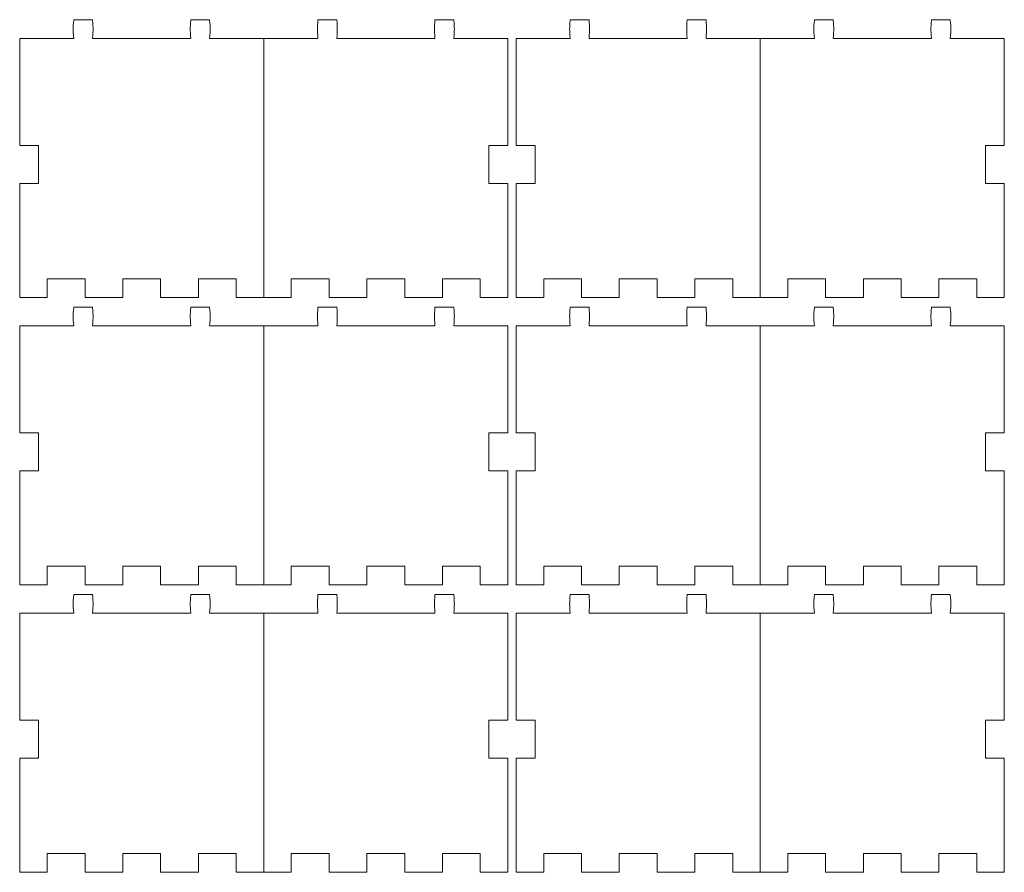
# Model space of a CAD drawing. Header units: millimetres. Extents: x -1094 to 1155, y -1556 to 1707.
# Tile 22 of 149: x -1089 to -776, y 187 to 458. Entities that reach past the tile are written whole.
import ezdxf

# ---------------------------------------------------------------- set-up
doc = ezdxf.new("R2010")
doc.units = ezdxf.units.MM
doc.header["$MEASUREMENT"] = 0
doc.layers.add('Layer 1', color=7, linetype='Continuous')

msp = doc.modelspace()

# ---------------------------------------------------------------- linework, layer by layer
at = {"layer": 'Layer 1', "color": 250, "lineweight": 9}
for points, knots in [([(-1011.2239, 451.9982), (-1011.2239, 451.9982), (-1011.2239, 369.7082), (-1011.2239, 369.7082), (-1011.2239, 369.7082), (-1011.2239, 369.7082), (-1019.9739, 369.7082), (-1019.9739, 369.7082), (-1019.9739, 369.7082), (-1019.9739, 369.7082), (-1019.9739, 375.7082), (-1019.9739, 375.7082), (-1019.9739, 375.7082), (-1019.9739, 375.7082), (-1031.9739, 375.7082), (-1031.9739, 375.7082), (-1031.9739, 375.7082), (-1031.9739, 375.7082), (-1031.9739, 369.7082), (-1031.9739, 369.7082), (-1031.9739, 369.7082), (-1031.9739, 369.7082), (-1043.9739, 369.7082), (-1043.9739, 369.7082), (-1043.9739, 369.7082), (-1043.9739, 369.7082), (-1043.9739, 375.7082), (-1043.9739, 375.7082), (-1043.9739, 375.7082), (-1043.9739, 375.7082), (-1055.9639, 375.7082), (-1055.9639, 375.7082), (-1055.9639, 375.7082), (-1055.9639, 375.7082), (-1055.9639, 369.7082), (-1055.9639, 369.7082), (-1055.9639, 369.7082), (-1055.9639, 369.7082), (-1067.9639, 369.7082), (-1067.9639, 369.7082), (-1067.9639, 369.7082), (-1067.9639, 369.7082), (-1067.9639, 375.7082), (-1067.9639, 375.7082), (-1067.9639, 375.7082), (-1067.9639, 375.7082), (-1079.9639, 375.7082), (-1079.9639, 375.7082), (-1079.9639, 375.7082), (-1079.9639, 375.7082), (-1079.9639, 369.7082), (-1079.9639, 369.7082), (-1079.9639, 369.7082), (-1079.9639, 369.7082), (-1088.7139, 369.7082), (-1088.7139, 369.7082), (-1088.7139, 369.7082), (-1088.7139, 369.7082), (-1088.7139, 406.0082), (-1088.7139, 406.0082), (-1088.7139, 406.0082), (-1088.7139, 406.0082), (-1082.7139, 406.0082), (-1082.7139, 406.0082), (-1082.7139, 406.0082), (-1082.7139, 406.0082), (-1082.7139, 418.0082), (-1082.7139, 418.0082), (-1082.7139, 418.0082), (-1082.7139, 418.0082), (-1088.7139, 418.0082), (-1088.7139, 418.0082), (-1088.7139, 418.0082), (-1088.7139, 418.0082), (-1088.7139, 451.9982), (-1088.7139, 451.9982), (-1088.7139, 451.9982), (-1088.7139, 451.9982), (-1071.5639, 451.9982), (-1071.5639, 451.9982), (-1071.5639, 451.9982), (-1071.7839, 455.3182), (-1071.7839, 454.6782), (-1071.5639, 457.9982), (-1071.5639, 457.9982), (-1071.5639, 457.9982), (-1065.5639, 457.9982), (-1065.5639, 457.9982), (-1065.5639, 457.9982), (-1065.3439, 454.6782), (-1065.3439, 455.3182), (-1065.5639, 451.9982), (-1065.5639, 451.9982), (-1065.5639, 451.9982), (-1034.4139, 451.9982), (-1034.4139, 451.9982), (-1034.4139, 451.9982), (-1034.6339, 455.3182), (-1034.6339, 454.6782), (-1034.4139, 457.9982), (-1034.4139, 457.9982), (-1034.4139, 457.9982), (-1028.4139, 457.9982), (-1028.4139, 457.9982), (-1028.4139, 457.9982), (-1028.1939, 454.6782), (-1028.1939, 455.3182), (-1028.4139, 451.9982), (-1028.4139, 451.9982), (-1028.4139, 451.9982), (-1011.2239, 451.9982), (-1011.2239, 451.9982)], [0, 0, 0, 0, 0.03448276, 0.03448276, 0.03448276, 0.03448276, 0.06896552, 0.06896552, 0.06896552, 0.06896552, 0.10344828, 0.10344828, 0.10344828, 0.10344828, 0.13793103, 0.13793103, 0.13793103, 0.13793103, 0.17241379, 0.17241379, 0.17241379, 0.17241379, 0.20689655, 0.20689655, 0.20689655, 0.20689655, 0.24137931, 0.24137931, 0.24137931, 0.24137931, 0.27586207, 0.27586207, 0.27586207, 0.27586207, 0.31034483, 0.31034483, 0.31034483, 0.31034483, 0.34482759, 0.34482759, 0.34482759, 0.34482759, 0.37931034, 0.37931034, 0.37931034, 0.37931034, 0.4137931, 0.4137931, 0.4137931, 0.4137931, 0.44827586, 0.44827586, 0.44827586, 0.44827586, 0.48275862, 0.48275862, 0.48275862, 0.48275862, 0.51724138, 0.51724138, 0.51724138, 0.51724138, 0.55172414, 0.55172414, 0.55172414, 0.55172414, 0.5862069, 0.5862069, 0.5862069, 0.5862069, 0.62068966, 0.62068966, 0.62068966, 0.62068966, 0.65517241, 0.65517241, 0.65517241, 0.65517241, 0.68965517, 0.68965517, 0.68965517, 0.68965517, 0.72413793, 0.72413793, 0.72413793, 0.72413793, 0.75862069, 0.75862069, 0.75862069, 0.75862069, 0.79310345, 0.79310345, 0.79310345, 0.79310345, 0.82758621, 0.82758621, 0.82758621, 0.82758621, 0.86206897, 0.86206897, 0.86206897, 0.86206897, 0.89655172, 0.89655172, 0.89655172, 0.89655172, 0.93103448, 0.93103448, 0.93103448, 0.93103448, 1, 1, 1, 1]), ([(-1011.2239, 369.7082), (-1011.2239, 369.7082), (-1002.4839, 369.7082), (-1002.4839, 369.7082), (-1002.4839, 369.7082), (-1002.4839, 369.7082), (-1002.4839, 375.7082), (-1002.4839, 375.7082), (-1002.4839, 375.7082), (-1002.4839, 375.7082), (-990.4839, 375.7082), (-990.4839, 375.7082), (-990.4839, 375.7082), (-990.4839, 375.7082), (-990.4839, 369.7082), (-990.4839, 369.7082), (-990.4839, 369.7082), (-990.4839, 369.7082), (-978.4839, 369.7082), (-978.4839, 369.7082), (-978.4839, 369.7082), (-978.4839, 369.7082), (-978.4839, 375.7082), (-978.4839, 375.7082), (-978.4839, 375.7082), (-978.4839, 375.7082), (-966.4839, 375.7082), (-966.4839, 375.7082), (-966.4839, 375.7082), (-966.4839, 375.7082), (-966.4839, 369.7082), (-966.4839, 369.7082), (-966.4839, 369.7082), (-966.4839, 369.7082), (-954.4839, 369.7082), (-954.4839, 369.7082), (-954.4839, 369.7082), (-954.4839, 369.7082), (-954.4839, 375.7082), (-954.4839, 375.7082), (-954.4839, 375.7082), (-954.4839, 375.7082), (-942.4839, 375.7082), (-942.4839, 375.7082), (-942.4839, 375.7082), (-942.4839, 375.7082), (-942.4839, 369.7082), (-942.4839, 369.7082), (-942.4839, 369.7082), (-942.4839, 369.7082), (-933.7339, 369.7082), (-933.7339, 369.7082), (-933.7339, 369.7082), (-933.7339, 369.7082), (-933.7339, 406.0082), (-933.7339, 406.0082), (-933.7339, 406.0082), (-933.7339, 406.0082), (-939.7339, 406.0082), (-939.7339, 406.0082), (-939.7339, 406.0082), (-939.7339, 406.0082), (-939.7339, 418.0082), (-939.7339, 418.0082), (-939.7339, 418.0082), (-939.7339, 418.0082), (-933.7339, 418.0082), (-933.7339, 418.0082), (-933.7339, 418.0082), (-933.7339, 418.0082), (-933.7339, 451.9982), (-933.7339, 451.9982), (-933.7339, 451.9982), (-933.7339, 451.9982), (-950.8839, 451.9982), (-950.8839, 451.9982), (-950.8839, 451.9982), (-950.6639, 455.3182), (-950.6639, 454.6782), (-950.8839, 457.9982), (-950.8839, 457.9982), (-950.8839, 457.9982), (-956.8839, 457.9982), (-956.8839, 457.9982), (-956.8839, 457.9982), (-957.1039, 454.6782), (-957.1039, 455.3182), (-956.8839, 451.9982), (-956.8839, 451.9982), (-956.8839, 451.9982), (-988.0339, 451.9982), (-988.0339, 451.9982), (-988.0339, 451.9982), (-987.8139, 455.3182), (-987.8139, 454.6782), (-988.0339, 457.9982), (-988.0339, 457.9982), (-988.0339, 457.9982), (-994.0339, 457.9982), (-994.0339, 457.9982), (-994.0339, 457.9982), (-994.2539, 454.6782), (-994.2539, 455.3182), (-994.0339, 451.9982), (-994.0339, 451.9982), (-994.0339, 451.9982), (-1011.2239, 451.9982), (-1011.2239, 451.9982)], [0, 0, 0, 0, 0.03571429, 0.03571429, 0.03571429, 0.03571429, 0.07142857, 0.07142857, 0.07142857, 0.07142857, 0.10714286, 0.10714286, 0.10714286, 0.10714286, 0.14285714, 0.14285714, 0.14285714, 0.14285714, 0.17857143, 0.17857143, 0.17857143, 0.17857143, 0.21428571, 0.21428571, 0.21428571, 0.21428571, 0.25, 0.25, 0.25, 0.25, 0.28571429, 0.28571429, 0.28571429, 0.28571429, 0.32142857, 0.32142857, 0.32142857, 0.32142857, 0.35714286, 0.35714286, 0.35714286, 0.35714286, 0.39285714, 0.39285714, 0.39285714, 0.39285714, 0.42857143, 0.42857143, 0.42857143, 0.42857143, 0.46428571, 0.46428571, 0.46428571, 0.46428571, 0.5, 0.5, 0.5, 0.5, 0.53571429, 0.53571429, 0.53571429, 0.53571429, 0.57142857, 0.57142857, 0.57142857, 0.57142857, 0.60714286, 0.60714286, 0.60714286, 0.60714286, 0.64285714, 0.64285714, 0.64285714, 0.64285714, 0.67857143, 0.67857143, 0.67857143, 0.67857143, 0.71428571, 0.71428571, 0.71428571, 0.71428571, 0.75, 0.75, 0.75, 0.75, 0.78571429, 0.78571429, 0.78571429, 0.78571429, 0.82142857, 0.82142857, 0.82142857, 0.82142857, 0.85714286, 0.85714286, 0.85714286, 0.85714286, 0.89285714, 0.89285714, 0.89285714, 0.89285714, 0.92857143, 0.92857143, 0.92857143, 0.92857143, 1, 1, 1, 1]), ([(-853.6039, 451.9982), (-853.6039, 451.9982), (-853.6039, 369.7082), (-853.6039, 369.7082), (-853.6039, 369.7082), (-853.6039, 369.7082), (-862.3539, 369.7082), (-862.3539, 369.7082), (-862.3539, 369.7082), (-862.3539, 369.7082), (-862.3539, 375.7082), (-862.3539, 375.7082), (-862.3539, 375.7082), (-862.3539, 375.7082), (-874.3539, 375.7082), (-874.3539, 375.7082), (-874.3539, 375.7082), (-874.3539, 375.7082), (-874.3539, 369.7082), (-874.3539, 369.7082), (-874.3539, 369.7082), (-874.3539, 369.7082), (-886.3439, 369.7082), (-886.3439, 369.7082), (-886.3439, 369.7082), (-886.3439, 369.7082), (-886.3439, 375.7082), (-886.3439, 375.7082), (-886.3439, 375.7082), (-886.3439, 375.7082), (-898.3439, 375.7082), (-898.3439, 375.7082), (-898.3439, 375.7082), (-898.3439, 375.7082), (-898.3439, 369.7082), (-898.3439, 369.7082), (-898.3439, 369.7082), (-898.3439, 369.7082), (-910.3439, 369.7082), (-910.3439, 369.7082), (-910.3439, 369.7082), (-910.3439, 369.7082), (-910.3439, 375.7082), (-910.3439, 375.7082), (-910.3439, 375.7082), (-910.3439, 375.7082), (-922.3439, 375.7082), (-922.3439, 375.7082), (-922.3439, 375.7082), (-922.3439, 375.7082), (-922.3439, 369.7082), (-922.3439, 369.7082), (-922.3439, 369.7082), (-922.3439, 369.7082), (-931.0939, 369.7082), (-931.0939, 369.7082), (-931.0939, 369.7082), (-931.0939, 369.7082), (-931.0939, 406.0082), (-931.0939, 406.0082), (-931.0939, 406.0082), (-931.0939, 406.0082), (-925.0939, 406.0082), (-925.0939, 406.0082), (-925.0939, 406.0082), (-925.0939, 406.0082), (-925.0939, 418.0082), (-925.0939, 418.0082), (-925.0939, 418.0082), (-925.0939, 418.0082), (-931.0939, 418.0082), (-931.0939, 418.0082), (-931.0939, 418.0082), (-931.0939, 418.0082), (-931.0939, 451.9982), (-931.0939, 451.9982), (-931.0939, 451.9982), (-931.0939, 451.9982), (-913.9439, 451.9982), (-913.9439, 451.9982), (-913.9439, 451.9982), (-914.1639, 455.3182), (-914.1639, 454.6782), (-913.9439, 457.9982), (-913.9439, 457.9982), (-913.9439, 457.9982), (-907.9439, 457.9982), (-907.9439, 457.9982), (-907.9439, 457.9982), (-907.7239, 454.6782), (-907.7239, 455.3182), (-907.9439, 451.9982), (-907.9439, 451.9982), (-907.9439, 451.9982), (-876.7939, 451.9982), (-876.7939, 451.9982), (-876.7939, 451.9982), (-877.0139, 455.3182), (-877.0139, 454.6782), (-876.7939, 457.9982), (-876.7939, 457.9982), (-876.7939, 457.9982), (-870.7939, 457.9982), (-870.7939, 457.9982), (-870.7939, 457.9982), (-870.5739, 454.6782), (-870.5739, 455.3182), (-870.7939, 451.9982), (-870.7939, 451.9982), (-870.7939, 451.9982), (-853.6039, 451.9982), (-853.6039, 451.9982)], [0, 0, 0, 0, 0.03448276, 0.03448276, 0.03448276, 0.03448276, 0.06896552, 0.06896552, 0.06896552, 0.06896552, 0.10344828, 0.10344828, 0.10344828, 0.10344828, 0.13793103, 0.13793103, 0.13793103, 0.13793103, 0.17241379, 0.17241379, 0.17241379, 0.17241379, 0.20689655, 0.20689655, 0.20689655, 0.20689655, 0.24137931, 0.24137931, 0.24137931, 0.24137931, 0.27586207, 0.27586207, 0.27586207, 0.27586207, 0.31034483, 0.31034483, 0.31034483, 0.31034483, 0.34482759, 0.34482759, 0.34482759, 0.34482759, 0.37931034, 0.37931034, 0.37931034, 0.37931034, 0.4137931, 0.4137931, 0.4137931, 0.4137931, 0.44827586, 0.44827586, 0.44827586, 0.44827586, 0.48275862, 0.48275862, 0.48275862, 0.48275862, 0.51724138, 0.51724138, 0.51724138, 0.51724138, 0.55172414, 0.55172414, 0.55172414, 0.55172414, 0.5862069, 0.5862069, 0.5862069, 0.5862069, 0.62068966, 0.62068966, 0.62068966, 0.62068966, 0.65517241, 0.65517241, 0.65517241, 0.65517241, 0.68965517, 0.68965517, 0.68965517, 0.68965517, 0.72413793, 0.72413793, 0.72413793, 0.72413793, 0.75862069, 0.75862069, 0.75862069, 0.75862069, 0.79310345, 0.79310345, 0.79310345, 0.79310345, 0.82758621, 0.82758621, 0.82758621, 0.82758621, 0.86206897, 0.86206897, 0.86206897, 0.86206897, 0.89655172, 0.89655172, 0.89655172, 0.89655172, 0.93103448, 0.93103448, 0.93103448, 0.93103448, 1, 1, 1, 1]), ([(-853.6039, 369.7082), (-853.6039, 369.7082), (-844.8539, 369.7082), (-844.8539, 369.7082), (-844.8539, 369.7082), (-844.8539, 369.7082), (-844.8539, 375.7082), (-844.8539, 375.7082), (-844.8539, 375.7082), (-844.8539, 375.7082), (-832.8639, 375.7082), (-832.8639, 375.7082), (-832.8639, 375.7082), (-832.8639, 375.7082), (-832.8639, 369.7082), (-832.8639, 369.7082), (-832.8639, 369.7082), (-832.8639, 369.7082), (-820.8639, 369.7082), (-820.8639, 369.7082), (-820.8639, 369.7082), (-820.8639, 369.7082), (-820.8639, 375.7082), (-820.8639, 375.7082), (-820.8639, 375.7082), (-820.8639, 375.7082), (-808.8639, 375.7082), (-808.8639, 375.7082), (-808.8639, 375.7082), (-808.8639, 375.7082), (-808.8639, 369.7082), (-808.8639, 369.7082), (-808.8639, 369.7082), (-808.8639, 369.7082), (-796.8639, 369.7082), (-796.8639, 369.7082), (-796.8639, 369.7082), (-796.8639, 369.7082), (-796.8639, 375.7082), (-796.8639, 375.7082), (-796.8639, 375.7082), (-796.8639, 375.7082), (-784.8639, 375.7082), (-784.8639, 375.7082), (-784.8639, 375.7082), (-784.8639, 375.7082), (-784.8639, 369.7082), (-784.8639, 369.7082), (-784.8639, 369.7082), (-784.8639, 369.7082), (-776.1139, 369.7082), (-776.1139, 369.7082), (-776.1139, 369.7082), (-776.1139, 369.7082), (-776.1139, 406.0082), (-776.1139, 406.0082), (-776.1139, 406.0082), (-776.1139, 406.0082), (-782.1139, 406.0082), (-782.1139, 406.0082), (-782.1139, 406.0082), (-782.1139, 406.0082), (-782.1139, 418.0082), (-782.1139, 418.0082), (-782.1139, 418.0082), (-782.1139, 418.0082), (-776.1139, 418.0082), (-776.1139, 418.0082), (-776.1139, 418.0082), (-776.1139, 418.0082), (-776.1139, 451.9982), (-776.1139, 451.9982), (-776.1139, 451.9982), (-776.1139, 451.9982), (-793.2639, 451.9982), (-793.2639, 451.9982), (-793.2639, 451.9982), (-793.0439, 455.3182), (-793.0439, 454.6782), (-793.2639, 457.9982), (-793.2639, 457.9982), (-793.2639, 457.9982), (-799.2639, 457.9982), (-799.2639, 457.9982), (-799.2639, 457.9982), (-799.4839, 454.6782), (-799.4839, 455.3182), (-799.2639, 451.9982), (-799.2639, 451.9982), (-799.2639, 451.9982), (-830.4139, 451.9982), (-830.4139, 451.9982), (-830.4139, 451.9982), (-830.1939, 455.3182), (-830.1939, 454.6782), (-830.4139, 457.9982), (-830.4139, 457.9982), (-830.4139, 457.9982), (-836.4139, 457.9982), (-836.4139, 457.9982), (-836.4139, 457.9982), (-836.6339, 454.6782), (-836.6339, 455.3182), (-836.4139, 451.9982), (-836.4139, 451.9982), (-836.4139, 451.9982), (-853.6039, 451.9982), (-853.6039, 451.9982)], [0, 0, 0, 0, 0.03571429, 0.03571429, 0.03571429, 0.03571429, 0.07142857, 0.07142857, 0.07142857, 0.07142857, 0.10714286, 0.10714286, 0.10714286, 0.10714286, 0.14285714, 0.14285714, 0.14285714, 0.14285714, 0.17857143, 0.17857143, 0.17857143, 0.17857143, 0.21428571, 0.21428571, 0.21428571, 0.21428571, 0.25, 0.25, 0.25, 0.25, 0.28571429, 0.28571429, 0.28571429, 0.28571429, 0.32142857, 0.32142857, 0.32142857, 0.32142857, 0.35714286, 0.35714286, 0.35714286, 0.35714286, 0.39285714, 0.39285714, 0.39285714, 0.39285714, 0.42857143, 0.42857143, 0.42857143, 0.42857143, 0.46428571, 0.46428571, 0.46428571, 0.46428571, 0.5, 0.5, 0.5, 0.5, 0.53571429, 0.53571429, 0.53571429, 0.53571429, 0.57142857, 0.57142857, 0.57142857, 0.57142857, 0.60714286, 0.60714286, 0.60714286, 0.60714286, 0.64285714, 0.64285714, 0.64285714, 0.64285714, 0.67857143, 0.67857143, 0.67857143, 0.67857143, 0.71428571, 0.71428571, 0.71428571, 0.71428571, 0.75, 0.75, 0.75, 0.75, 0.78571429, 0.78571429, 0.78571429, 0.78571429, 0.82142857, 0.82142857, 0.82142857, 0.82142857, 0.85714286, 0.85714286, 0.85714286, 0.85714286, 0.89285714, 0.89285714, 0.89285714, 0.89285714, 0.92857143, 0.92857143, 0.92857143, 0.92857143, 1, 1, 1, 1]), ([(-1011.2239, 360.7182), (-1011.2239, 360.7182), (-1011.2239, 278.4282), (-1011.2239, 278.4282), (-1011.2239, 278.4282), (-1011.2239, 278.4282), (-1019.9739, 278.4282), (-1019.9739, 278.4282), (-1019.9739, 278.4282), (-1019.9739, 278.4282), (-1019.9739, 284.4282), (-1019.9739, 284.4282), (-1019.9739, 284.4282), (-1019.9739, 284.4282), (-1031.9739, 284.4282), (-1031.9739, 284.4282), (-1031.9739, 284.4282), (-1031.9739, 284.4282), (-1031.9739, 278.4282), (-1031.9739, 278.4282), (-1031.9739, 278.4282), (-1031.9739, 278.4282), (-1043.9739, 278.4282), (-1043.9739, 278.4282), (-1043.9739, 278.4282), (-1043.9739, 278.4282), (-1043.9739, 284.4282), (-1043.9739, 284.4282), (-1043.9739, 284.4282), (-1043.9739, 284.4282), (-1055.9639, 284.4282), (-1055.9639, 284.4282), (-1055.9639, 284.4282), (-1055.9639, 284.4282), (-1055.9639, 278.4282), (-1055.9639, 278.4282), (-1055.9639, 278.4282), (-1055.9639, 278.4282), (-1067.9639, 278.4282), (-1067.9639, 278.4282), (-1067.9639, 278.4282), (-1067.9639, 278.4282), (-1067.9639, 284.4282), (-1067.9639, 284.4282), (-1067.9639, 284.4282), (-1067.9639, 284.4282), (-1079.9639, 284.4282), (-1079.9639, 284.4282), (-1079.9639, 284.4282), (-1079.9639, 284.4282), (-1079.9639, 278.4282), (-1079.9639, 278.4282), (-1079.9639, 278.4282), (-1079.9639, 278.4282), (-1088.7139, 278.4282), (-1088.7139, 278.4282), (-1088.7139, 278.4282), (-1088.7139, 278.4282), (-1088.7139, 314.7182), (-1088.7139, 314.7182), (-1088.7139, 314.7182), (-1088.7139, 314.7182), (-1082.7139, 314.7182), (-1082.7139, 314.7182), (-1082.7139, 314.7182), (-1082.7139, 314.7182), (-1082.7139, 326.7182), (-1082.7139, 326.7182), (-1082.7139, 326.7182), (-1082.7139, 326.7182), (-1088.7139, 326.7182), (-1088.7139, 326.7182), (-1088.7139, 326.7182), (-1088.7139, 326.7182), (-1088.7139, 360.7182), (-1088.7139, 360.7182), (-1088.7139, 360.7182), (-1088.7139, 360.7182), (-1071.5639, 360.7182), (-1071.5639, 360.7182), (-1071.5639, 360.7182), (-1071.7839, 364.0382), (-1071.7839, 363.3982), (-1071.5639, 366.7182), (-1071.5639, 366.7182), (-1071.5639, 366.7182), (-1065.5639, 366.7182), (-1065.5639, 366.7182), (-1065.5639, 366.7182), (-1065.3439, 363.3982), (-1065.3439, 364.0382), (-1065.5639, 360.7182), (-1065.5639, 360.7182), (-1065.5639, 360.7182), (-1034.4139, 360.7182), (-1034.4139, 360.7182), (-1034.4139, 360.7182), (-1034.6339, 364.0382), (-1034.6339, 363.3982), (-1034.4139, 366.7182), (-1034.4139, 366.7182), (-1034.4139, 366.7182), (-1028.4139, 366.7182), (-1028.4139, 366.7182), (-1028.4139, 366.7182), (-1028.1939, 363.3982), (-1028.1939, 364.0382), (-1028.4139, 360.7182), (-1028.4139, 360.7182), (-1028.4139, 360.7182), (-1011.2239, 360.7182), (-1011.2239, 360.7182)], [0, 0, 0, 0, 0.03448276, 0.03448276, 0.03448276, 0.03448276, 0.06896552, 0.06896552, 0.06896552, 0.06896552, 0.10344828, 0.10344828, 0.10344828, 0.10344828, 0.13793103, 0.13793103, 0.13793103, 0.13793103, 0.17241379, 0.17241379, 0.17241379, 0.17241379, 0.20689655, 0.20689655, 0.20689655, 0.20689655, 0.24137931, 0.24137931, 0.24137931, 0.24137931, 0.27586207, 0.27586207, 0.27586207, 0.27586207, 0.31034483, 0.31034483, 0.31034483, 0.31034483, 0.34482759, 0.34482759, 0.34482759, 0.34482759, 0.37931034, 0.37931034, 0.37931034, 0.37931034, 0.4137931, 0.4137931, 0.4137931, 0.4137931, 0.44827586, 0.44827586, 0.44827586, 0.44827586, 0.48275862, 0.48275862, 0.48275862, 0.48275862, 0.51724138, 0.51724138, 0.51724138, 0.51724138, 0.55172414, 0.55172414, 0.55172414, 0.55172414, 0.5862069, 0.5862069, 0.5862069, 0.5862069, 0.62068966, 0.62068966, 0.62068966, 0.62068966, 0.65517241, 0.65517241, 0.65517241, 0.65517241, 0.68965517, 0.68965517, 0.68965517, 0.68965517, 0.72413793, 0.72413793, 0.72413793, 0.72413793, 0.75862069, 0.75862069, 0.75862069, 0.75862069, 0.79310345, 0.79310345, 0.79310345, 0.79310345, 0.82758621, 0.82758621, 0.82758621, 0.82758621, 0.86206897, 0.86206897, 0.86206897, 0.86206897, 0.89655172, 0.89655172, 0.89655172, 0.89655172, 0.93103448, 0.93103448, 0.93103448, 0.93103448, 1, 1, 1, 1]), ([(-1011.2239, 278.4282), (-1011.2239, 278.4282), (-1002.4839, 278.4282), (-1002.4839, 278.4282), (-1002.4839, 278.4282), (-1002.4839, 278.4282), (-1002.4839, 284.4282), (-1002.4839, 284.4282), (-1002.4839, 284.4282), (-1002.4839, 284.4282), (-990.4839, 284.4282), (-990.4839, 284.4282), (-990.4839, 284.4282), (-990.4839, 284.4282), (-990.4839, 278.4282), (-990.4839, 278.4282), (-990.4839, 278.4282), (-990.4839, 278.4282), (-978.4839, 278.4282), (-978.4839, 278.4282), (-978.4839, 278.4282), (-978.4839, 278.4282), (-978.4839, 284.4282), (-978.4839, 284.4282), (-978.4839, 284.4282), (-978.4839, 284.4282), (-966.4839, 284.4282), (-966.4839, 284.4282), (-966.4839, 284.4282), (-966.4839, 284.4282), (-966.4839, 278.4282), (-966.4839, 278.4282), (-966.4839, 278.4282), (-966.4839, 278.4282), (-954.4839, 278.4282), (-954.4839, 278.4282), (-954.4839, 278.4282), (-954.4839, 278.4282), (-954.4839, 284.4282), (-954.4839, 284.4282), (-954.4839, 284.4282), (-954.4839, 284.4282), (-942.4839, 284.4282), (-942.4839, 284.4282), (-942.4839, 284.4282), (-942.4839, 284.4282), (-942.4839, 278.4282), (-942.4839, 278.4282), (-942.4839, 278.4282), (-942.4839, 278.4282), (-933.7339, 278.4282), (-933.7339, 278.4282), (-933.7339, 278.4282), (-933.7339, 278.4282), (-933.7339, 314.7182), (-933.7339, 314.7182), (-933.7339, 314.7182), (-933.7339, 314.7182), (-939.7339, 314.7182), (-939.7339, 314.7182), (-939.7339, 314.7182), (-939.7339, 314.7182), (-939.7339, 326.7182), (-939.7339, 326.7182), (-939.7339, 326.7182), (-939.7339, 326.7182), (-933.7339, 326.7182), (-933.7339, 326.7182), (-933.7339, 326.7182), (-933.7339, 326.7182), (-933.7339, 360.7182), (-933.7339, 360.7182), (-933.7339, 360.7182), (-933.7339, 360.7182), (-950.8839, 360.7182), (-950.8839, 360.7182), (-950.8839, 360.7182), (-950.6639, 364.0382), (-950.6639, 363.3982), (-950.8839, 366.7182), (-950.8839, 366.7182), (-950.8839, 366.7182), (-956.8839, 366.7182), (-956.8839, 366.7182), (-956.8839, 366.7182), (-957.1039, 363.3982), (-957.1039, 364.0382), (-956.8839, 360.7182), (-956.8839, 360.7182), (-956.8839, 360.7182), (-988.0339, 360.7182), (-988.0339, 360.7182), (-988.0339, 360.7182), (-987.8139, 364.0382), (-987.8139, 363.3982), (-988.0339, 366.7182), (-988.0339, 366.7182), (-988.0339, 366.7182), (-994.0339, 366.7182), (-994.0339, 366.7182), (-994.0339, 366.7182), (-994.2539, 363.3982), (-994.2539, 364.0382), (-994.0339, 360.7182), (-994.0339, 360.7182), (-994.0339, 360.7182), (-1011.2239, 360.7182), (-1011.2239, 360.7182)], [0, 0, 0, 0, 0.03571429, 0.03571429, 0.03571429, 0.03571429, 0.07142857, 0.07142857, 0.07142857, 0.07142857, 0.10714286, 0.10714286, 0.10714286, 0.10714286, 0.14285714, 0.14285714, 0.14285714, 0.14285714, 0.17857143, 0.17857143, 0.17857143, 0.17857143, 0.21428571, 0.21428571, 0.21428571, 0.21428571, 0.25, 0.25, 0.25, 0.25, 0.28571429, 0.28571429, 0.28571429, 0.28571429, 0.32142857, 0.32142857, 0.32142857, 0.32142857, 0.35714286, 0.35714286, 0.35714286, 0.35714286, 0.39285714, 0.39285714, 0.39285714, 0.39285714, 0.42857143, 0.42857143, 0.42857143, 0.42857143, 0.46428571, 0.46428571, 0.46428571, 0.46428571, 0.5, 0.5, 0.5, 0.5, 0.53571429, 0.53571429, 0.53571429, 0.53571429, 0.57142857, 0.57142857, 0.57142857, 0.57142857, 0.60714286, 0.60714286, 0.60714286, 0.60714286, 0.64285714, 0.64285714, 0.64285714, 0.64285714, 0.67857143, 0.67857143, 0.67857143, 0.67857143, 0.71428571, 0.71428571, 0.71428571, 0.71428571, 0.75, 0.75, 0.75, 0.75, 0.78571429, 0.78571429, 0.78571429, 0.78571429, 0.82142857, 0.82142857, 0.82142857, 0.82142857, 0.85714286, 0.85714286, 0.85714286, 0.85714286, 0.89285714, 0.89285714, 0.89285714, 0.89285714, 0.92857143, 0.92857143, 0.92857143, 0.92857143, 1, 1, 1, 1]), ([(-853.6039, 360.7182), (-853.6039, 360.7182), (-853.6039, 278.4282), (-853.6039, 278.4282), (-853.6039, 278.4282), (-853.6039, 278.4282), (-862.3539, 278.4282), (-862.3539, 278.4282), (-862.3539, 278.4282), (-862.3539, 278.4282), (-862.3539, 284.4282), (-862.3539, 284.4282), (-862.3539, 284.4282), (-862.3539, 284.4282), (-874.3539, 284.4282), (-874.3539, 284.4282), (-874.3539, 284.4282), (-874.3539, 284.4282), (-874.3539, 278.4282), (-874.3539, 278.4282), (-874.3539, 278.4282), (-874.3539, 278.4282), (-886.3439, 278.4282), (-886.3439, 278.4282), (-886.3439, 278.4282), (-886.3439, 278.4282), (-886.3439, 284.4282), (-886.3439, 284.4282), (-886.3439, 284.4282), (-886.3439, 284.4282), (-898.3439, 284.4282), (-898.3439, 284.4282), (-898.3439, 284.4282), (-898.3439, 284.4282), (-898.3439, 278.4282), (-898.3439, 278.4282), (-898.3439, 278.4282), (-898.3439, 278.4282), (-910.3439, 278.4282), (-910.3439, 278.4282), (-910.3439, 278.4282), (-910.3439, 278.4282), (-910.3439, 284.4282), (-910.3439, 284.4282), (-910.3439, 284.4282), (-910.3439, 284.4282), (-922.3439, 284.4282), (-922.3439, 284.4282), (-922.3439, 284.4282), (-922.3439, 284.4282), (-922.3439, 278.4282), (-922.3439, 278.4282), (-922.3439, 278.4282), (-922.3439, 278.4282), (-931.0939, 278.4282), (-931.0939, 278.4282), (-931.0939, 278.4282), (-931.0939, 278.4282), (-931.0939, 314.7182), (-931.0939, 314.7182), (-931.0939, 314.7182), (-931.0939, 314.7182), (-925.0939, 314.7182), (-925.0939, 314.7182), (-925.0939, 314.7182), (-925.0939, 314.7182), (-925.0939, 326.7182), (-925.0939, 326.7182), (-925.0939, 326.7182), (-925.0939, 326.7182), (-931.0939, 326.7182), (-931.0939, 326.7182), (-931.0939, 326.7182), (-931.0939, 326.7182), (-931.0939, 360.7182), (-931.0939, 360.7182), (-931.0939, 360.7182), (-931.0939, 360.7182), (-913.9439, 360.7182), (-913.9439, 360.7182), (-913.9439, 360.7182), (-914.1639, 364.0382), (-914.1639, 363.3982), (-913.9439, 366.7182), (-913.9439, 366.7182), (-913.9439, 366.7182), (-907.9439, 366.7182), (-907.9439, 366.7182), (-907.9439, 366.7182), (-907.7239, 363.3982), (-907.7239, 364.0382), (-907.9439, 360.7182), (-907.9439, 360.7182), (-907.9439, 360.7182), (-876.7939, 360.7182), (-876.7939, 360.7182), (-876.7939, 360.7182), (-877.0139, 364.0382), (-877.0139, 363.3982), (-876.7939, 366.7182), (-876.7939, 366.7182), (-876.7939, 366.7182), (-870.7939, 366.7182), (-870.7939, 366.7182), (-870.7939, 366.7182), (-870.5739, 363.3982), (-870.5739, 364.0382), (-870.7939, 360.7182), (-870.7939, 360.7182), (-870.7939, 360.7182), (-853.6039, 360.7182), (-853.6039, 360.7182)], [0, 0, 0, 0, 0.03448276, 0.03448276, 0.03448276, 0.03448276, 0.06896552, 0.06896552, 0.06896552, 0.06896552, 0.10344828, 0.10344828, 0.10344828, 0.10344828, 0.13793103, 0.13793103, 0.13793103, 0.13793103, 0.17241379, 0.17241379, 0.17241379, 0.17241379, 0.20689655, 0.20689655, 0.20689655, 0.20689655, 0.24137931, 0.24137931, 0.24137931, 0.24137931, 0.27586207, 0.27586207, 0.27586207, 0.27586207, 0.31034483, 0.31034483, 0.31034483, 0.31034483, 0.34482759, 0.34482759, 0.34482759, 0.34482759, 0.37931034, 0.37931034, 0.37931034, 0.37931034, 0.4137931, 0.4137931, 0.4137931, 0.4137931, 0.44827586, 0.44827586, 0.44827586, 0.44827586, 0.48275862, 0.48275862, 0.48275862, 0.48275862, 0.51724138, 0.51724138, 0.51724138, 0.51724138, 0.55172414, 0.55172414, 0.55172414, 0.55172414, 0.5862069, 0.5862069, 0.5862069, 0.5862069, 0.62068966, 0.62068966, 0.62068966, 0.62068966, 0.65517241, 0.65517241, 0.65517241, 0.65517241, 0.68965517, 0.68965517, 0.68965517, 0.68965517, 0.72413793, 0.72413793, 0.72413793, 0.72413793, 0.75862069, 0.75862069, 0.75862069, 0.75862069, 0.79310345, 0.79310345, 0.79310345, 0.79310345, 0.82758621, 0.82758621, 0.82758621, 0.82758621, 0.86206897, 0.86206897, 0.86206897, 0.86206897, 0.89655172, 0.89655172, 0.89655172, 0.89655172, 0.93103448, 0.93103448, 0.93103448, 0.93103448, 1, 1, 1, 1]), ([(-853.6039, 278.4282), (-853.6039, 278.4282), (-844.8539, 278.4282), (-844.8539, 278.4282), (-844.8539, 278.4282), (-844.8539, 278.4282), (-844.8539, 284.4282), (-844.8539, 284.4282), (-844.8539, 284.4282), (-844.8539, 284.4282), (-832.8639, 284.4282), (-832.8639, 284.4282), (-832.8639, 284.4282), (-832.8639, 284.4282), (-832.8639, 278.4282), (-832.8639, 278.4282), (-832.8639, 278.4282), (-832.8639, 278.4282), (-820.8639, 278.4282), (-820.8639, 278.4282), (-820.8639, 278.4282), (-820.8639, 278.4282), (-820.8639, 284.4282), (-820.8639, 284.4282), (-820.8639, 284.4282), (-820.8639, 284.4282), (-808.8639, 284.4282), (-808.8639, 284.4282), (-808.8639, 284.4282), (-808.8639, 284.4282), (-808.8639, 278.4282), (-808.8639, 278.4282), (-808.8639, 278.4282), (-808.8639, 278.4282), (-796.8639, 278.4282), (-796.8639, 278.4282), (-796.8639, 278.4282), (-796.8639, 278.4282), (-796.8639, 284.4282), (-796.8639, 284.4282), (-796.8639, 284.4282), (-796.8639, 284.4282), (-784.8639, 284.4282), (-784.8639, 284.4282), (-784.8639, 284.4282), (-784.8639, 284.4282), (-784.8639, 278.4282), (-784.8639, 278.4282), (-784.8639, 278.4282), (-784.8639, 278.4282), (-776.1139, 278.4282), (-776.1139, 278.4282), (-776.1139, 278.4282), (-776.1139, 278.4282), (-776.1139, 314.7182), (-776.1139, 314.7182), (-776.1139, 314.7182), (-776.1139, 314.7182), (-782.1139, 314.7182), (-782.1139, 314.7182), (-782.1139, 314.7182), (-782.1139, 314.7182), (-782.1139, 326.7182), (-782.1139, 326.7182), (-782.1139, 326.7182), (-782.1139, 326.7182), (-776.1139, 326.7182), (-776.1139, 326.7182), (-776.1139, 326.7182), (-776.1139, 326.7182), (-776.1139, 360.7182), (-776.1139, 360.7182), (-776.1139, 360.7182), (-776.1139, 360.7182), (-793.2639, 360.7182), (-793.2639, 360.7182), (-793.2639, 360.7182), (-793.0439, 364.0382), (-793.0439, 363.3982), (-793.2639, 366.7182), (-793.2639, 366.7182), (-793.2639, 366.7182), (-799.2639, 366.7182), (-799.2639, 366.7182), (-799.2639, 366.7182), (-799.4839, 363.3982), (-799.4839, 364.0382), (-799.2639, 360.7182), (-799.2639, 360.7182), (-799.2639, 360.7182), (-830.4139, 360.7182), (-830.4139, 360.7182), (-830.4139, 360.7182), (-830.1939, 364.0382), (-830.1939, 363.3982), (-830.4139, 366.7182), (-830.4139, 366.7182), (-830.4139, 366.7182), (-836.4139, 366.7182), (-836.4139, 366.7182), (-836.4139, 366.7182), (-836.6339, 363.3982), (-836.6339, 364.0382), (-836.4139, 360.7182), (-836.4139, 360.7182), (-836.4139, 360.7182), (-853.6039, 360.7182), (-853.6039, 360.7182)], [0, 0, 0, 0, 0.03571429, 0.03571429, 0.03571429, 0.03571429, 0.07142857, 0.07142857, 0.07142857, 0.07142857, 0.10714286, 0.10714286, 0.10714286, 0.10714286, 0.14285714, 0.14285714, 0.14285714, 0.14285714, 0.17857143, 0.17857143, 0.17857143, 0.17857143, 0.21428571, 0.21428571, 0.21428571, 0.21428571, 0.25, 0.25, 0.25, 0.25, 0.28571429, 0.28571429, 0.28571429, 0.28571429, 0.32142857, 0.32142857, 0.32142857, 0.32142857, 0.35714286, 0.35714286, 0.35714286, 0.35714286, 0.39285714, 0.39285714, 0.39285714, 0.39285714, 0.42857143, 0.42857143, 0.42857143, 0.42857143, 0.46428571, 0.46428571, 0.46428571, 0.46428571, 0.5, 0.5, 0.5, 0.5, 0.53571429, 0.53571429, 0.53571429, 0.53571429, 0.57142857, 0.57142857, 0.57142857, 0.57142857, 0.60714286, 0.60714286, 0.60714286, 0.60714286, 0.64285714, 0.64285714, 0.64285714, 0.64285714, 0.67857143, 0.67857143, 0.67857143, 0.67857143, 0.71428571, 0.71428571, 0.71428571, 0.71428571, 0.75, 0.75, 0.75, 0.75, 0.78571429, 0.78571429, 0.78571429, 0.78571429, 0.82142857, 0.82142857, 0.82142857, 0.82142857, 0.85714286, 0.85714286, 0.85714286, 0.85714286, 0.89285714, 0.89285714, 0.89285714, 0.89285714, 0.92857143, 0.92857143, 0.92857143, 0.92857143, 1, 1, 1, 1]), ([(-1011.2239, 269.4382), (-1011.2239, 269.4382), (-1011.2239, 187.1482), (-1011.2239, 187.1482), (-1011.2239, 187.1482), (-1011.2239, 187.1482), (-1019.9739, 187.1482), (-1019.9739, 187.1482), (-1019.9739, 187.1482), (-1019.9739, 187.1482), (-1019.9739, 193.1482), (-1019.9739, 193.1482), (-1019.9739, 193.1482), (-1019.9739, 193.1482), (-1031.9739, 193.1482), (-1031.9739, 193.1482), (-1031.9739, 193.1482), (-1031.9739, 193.1482), (-1031.9739, 187.1482), (-1031.9739, 187.1482), (-1031.9739, 187.1482), (-1031.9739, 187.1482), (-1043.9739, 187.1482), (-1043.9739, 187.1482), (-1043.9739, 187.1482), (-1043.9739, 187.1482), (-1043.9739, 193.1482), (-1043.9739, 193.1482), (-1043.9739, 193.1482), (-1043.9739, 193.1482), (-1055.9639, 193.1482), (-1055.9639, 193.1482), (-1055.9639, 193.1482), (-1055.9639, 193.1482), (-1055.9639, 187.1482), (-1055.9639, 187.1482), (-1055.9639, 187.1482), (-1055.9639, 187.1482), (-1067.9639, 187.1482), (-1067.9639, 187.1482), (-1067.9639, 187.1482), (-1067.9639, 187.1482), (-1067.9639, 193.1482), (-1067.9639, 193.1482), (-1067.9639, 193.1482), (-1067.9639, 193.1482), (-1079.9639, 193.1482), (-1079.9639, 193.1482), (-1079.9639, 193.1482), (-1079.9639, 193.1482), (-1079.9639, 187.1482), (-1079.9639, 187.1482), (-1079.9639, 187.1482), (-1079.9639, 187.1482), (-1088.7139, 187.1482), (-1088.7139, 187.1482), (-1088.7139, 187.1482), (-1088.7139, 187.1482), (-1088.7139, 223.4382), (-1088.7139, 223.4382), (-1088.7139, 223.4382), (-1088.7139, 223.4382), (-1082.7139, 223.4382), (-1082.7139, 223.4382), (-1082.7139, 223.4382), (-1082.7139, 223.4382), (-1082.7139, 235.4382), (-1082.7139, 235.4382), (-1082.7139, 235.4382), (-1082.7139, 235.4382), (-1088.7139, 235.4382), (-1088.7139, 235.4382), (-1088.7139, 235.4382), (-1088.7139, 235.4382), (-1088.7139, 269.4382), (-1088.7139, 269.4382), (-1088.7139, 269.4382), (-1088.7139, 269.4382), (-1071.5639, 269.4382), (-1071.5639, 269.4382), (-1071.5639, 269.4382), (-1071.7839, 272.7582), (-1071.7839, 272.1182), (-1071.5639, 275.4382), (-1071.5639, 275.4382), (-1071.5639, 275.4382), (-1065.5639, 275.4382), (-1065.5639, 275.4382), (-1065.5639, 275.4382), (-1065.3439, 272.1182), (-1065.3439, 272.7582), (-1065.5639, 269.4382), (-1065.5639, 269.4382), (-1065.5639, 269.4382), (-1034.4139, 269.4382), (-1034.4139, 269.4382), (-1034.4139, 269.4382), (-1034.6339, 272.7582), (-1034.6339, 272.1182), (-1034.4139, 275.4382), (-1034.4139, 275.4382), (-1034.4139, 275.4382), (-1028.4139, 275.4382), (-1028.4139, 275.4382), (-1028.4139, 275.4382), (-1028.1939, 272.1182), (-1028.1939, 272.7582), (-1028.4139, 269.4382), (-1028.4139, 269.4382), (-1028.4139, 269.4382), (-1011.2239, 269.4382), (-1011.2239, 269.4382)], [0, 0, 0, 0, 0.03448276, 0.03448276, 0.03448276, 0.03448276, 0.06896552, 0.06896552, 0.06896552, 0.06896552, 0.10344828, 0.10344828, 0.10344828, 0.10344828, 0.13793103, 0.13793103, 0.13793103, 0.13793103, 0.17241379, 0.17241379, 0.17241379, 0.17241379, 0.20689655, 0.20689655, 0.20689655, 0.20689655, 0.24137931, 0.24137931, 0.24137931, 0.24137931, 0.27586207, 0.27586207, 0.27586207, 0.27586207, 0.31034483, 0.31034483, 0.31034483, 0.31034483, 0.34482759, 0.34482759, 0.34482759, 0.34482759, 0.37931034, 0.37931034, 0.37931034, 0.37931034, 0.4137931, 0.4137931, 0.4137931, 0.4137931, 0.44827586, 0.44827586, 0.44827586, 0.44827586, 0.48275862, 0.48275862, 0.48275862, 0.48275862, 0.51724138, 0.51724138, 0.51724138, 0.51724138, 0.55172414, 0.55172414, 0.55172414, 0.55172414, 0.5862069, 0.5862069, 0.5862069, 0.5862069, 0.62068966, 0.62068966, 0.62068966, 0.62068966, 0.65517241, 0.65517241, 0.65517241, 0.65517241, 0.68965517, 0.68965517, 0.68965517, 0.68965517, 0.72413793, 0.72413793, 0.72413793, 0.72413793, 0.75862069, 0.75862069, 0.75862069, 0.75862069, 0.79310345, 0.79310345, 0.79310345, 0.79310345, 0.82758621, 0.82758621, 0.82758621, 0.82758621, 0.86206897, 0.86206897, 0.86206897, 0.86206897, 0.89655172, 0.89655172, 0.89655172, 0.89655172, 0.93103448, 0.93103448, 0.93103448, 0.93103448, 1, 1, 1, 1]), ([(-1011.2239, 187.1482), (-1011.2239, 187.1482), (-1002.4839, 187.1482), (-1002.4839, 187.1482), (-1002.4839, 187.1482), (-1002.4839, 187.1482), (-1002.4839, 193.1482), (-1002.4839, 193.1482), (-1002.4839, 193.1482), (-1002.4839, 193.1482), (-990.4839, 193.1482), (-990.4839, 193.1482), (-990.4839, 193.1482), (-990.4839, 193.1482), (-990.4839, 187.1482), (-990.4839, 187.1482), (-990.4839, 187.1482), (-990.4839, 187.1482), (-978.4839, 187.1482), (-978.4839, 187.1482), (-978.4839, 187.1482), (-978.4839, 187.1482), (-978.4839, 193.1482), (-978.4839, 193.1482), (-978.4839, 193.1482), (-978.4839, 193.1482), (-966.4839, 193.1482), (-966.4839, 193.1482), (-966.4839, 193.1482), (-966.4839, 193.1482), (-966.4839, 187.1482), (-966.4839, 187.1482), (-966.4839, 187.1482), (-966.4839, 187.1482), (-954.4839, 187.1482), (-954.4839, 187.1482), (-954.4839, 187.1482), (-954.4839, 187.1482), (-954.4839, 193.1482), (-954.4839, 193.1482), (-954.4839, 193.1482), (-954.4839, 193.1482), (-942.4839, 193.1482), (-942.4839, 193.1482), (-942.4839, 193.1482), (-942.4839, 193.1482), (-942.4839, 187.1482), (-942.4839, 187.1482), (-942.4839, 187.1482), (-942.4839, 187.1482), (-933.7339, 187.1482), (-933.7339, 187.1482), (-933.7339, 187.1482), (-933.7339, 187.1482), (-933.7339, 223.4382), (-933.7339, 223.4382), (-933.7339, 223.4382), (-933.7339, 223.4382), (-939.7339, 223.4382), (-939.7339, 223.4382), (-939.7339, 223.4382), (-939.7339, 223.4382), (-939.7339, 235.4382), (-939.7339, 235.4382), (-939.7339, 235.4382), (-939.7339, 235.4382), (-933.7339, 235.4382), (-933.7339, 235.4382), (-933.7339, 235.4382), (-933.7339, 235.4382), (-933.7339, 269.4382), (-933.7339, 269.4382), (-933.7339, 269.4382), (-933.7339, 269.4382), (-950.8839, 269.4382), (-950.8839, 269.4382), (-950.8839, 269.4382), (-950.6639, 272.7582), (-950.6639, 272.1182), (-950.8839, 275.4382), (-950.8839, 275.4382), (-950.8839, 275.4382), (-956.8839, 275.4382), (-956.8839, 275.4382), (-956.8839, 275.4382), (-957.1039, 272.1182), (-957.1039, 272.7582), (-956.8839, 269.4382), (-956.8839, 269.4382), (-956.8839, 269.4382), (-988.0339, 269.4382), (-988.0339, 269.4382), (-988.0339, 269.4382), (-987.8139, 272.7582), (-987.8139, 272.1182), (-988.0339, 275.4382), (-988.0339, 275.4382), (-988.0339, 275.4382), (-994.0339, 275.4382), (-994.0339, 275.4382), (-994.0339, 275.4382), (-994.2539, 272.1182), (-994.2539, 272.7582), (-994.0339, 269.4382), (-994.0339, 269.4382), (-994.0339, 269.4382), (-1011.2239, 269.4382), (-1011.2239, 269.4382)], [0, 0, 0, 0, 0.03571429, 0.03571429, 0.03571429, 0.03571429, 0.07142857, 0.07142857, 0.07142857, 0.07142857, 0.10714286, 0.10714286, 0.10714286, 0.10714286, 0.14285714, 0.14285714, 0.14285714, 0.14285714, 0.17857143, 0.17857143, 0.17857143, 0.17857143, 0.21428571, 0.21428571, 0.21428571, 0.21428571, 0.25, 0.25, 0.25, 0.25, 0.28571429, 0.28571429, 0.28571429, 0.28571429, 0.32142857, 0.32142857, 0.32142857, 0.32142857, 0.35714286, 0.35714286, 0.35714286, 0.35714286, 0.39285714, 0.39285714, 0.39285714, 0.39285714, 0.42857143, 0.42857143, 0.42857143, 0.42857143, 0.46428571, 0.46428571, 0.46428571, 0.46428571, 0.5, 0.5, 0.5, 0.5, 0.53571429, 0.53571429, 0.53571429, 0.53571429, 0.57142857, 0.57142857, 0.57142857, 0.57142857, 0.60714286, 0.60714286, 0.60714286, 0.60714286, 0.64285714, 0.64285714, 0.64285714, 0.64285714, 0.67857143, 0.67857143, 0.67857143, 0.67857143, 0.71428571, 0.71428571, 0.71428571, 0.71428571, 0.75, 0.75, 0.75, 0.75, 0.78571429, 0.78571429, 0.78571429, 0.78571429, 0.82142857, 0.82142857, 0.82142857, 0.82142857, 0.85714286, 0.85714286, 0.85714286, 0.85714286, 0.89285714, 0.89285714, 0.89285714, 0.89285714, 0.92857143, 0.92857143, 0.92857143, 0.92857143, 1, 1, 1, 1]), ([(-853.6039, 269.4382), (-853.6039, 269.4382), (-853.6039, 187.1482), (-853.6039, 187.1482), (-853.6039, 187.1482), (-853.6039, 187.1482), (-862.3539, 187.1482), (-862.3539, 187.1482), (-862.3539, 187.1482), (-862.3539, 187.1482), (-862.3539, 193.1482), (-862.3539, 193.1482), (-862.3539, 193.1482), (-862.3539, 193.1482), (-874.3539, 193.1482), (-874.3539, 193.1482), (-874.3539, 193.1482), (-874.3539, 193.1482), (-874.3539, 187.1482), (-874.3539, 187.1482), (-874.3539, 187.1482), (-874.3539, 187.1482), (-886.3439, 187.1482), (-886.3439, 187.1482), (-886.3439, 187.1482), (-886.3439, 187.1482), (-886.3439, 193.1482), (-886.3439, 193.1482), (-886.3439, 193.1482), (-886.3439, 193.1482), (-898.3439, 193.1482), (-898.3439, 193.1482), (-898.3439, 193.1482), (-898.3439, 193.1482), (-898.3439, 187.1482), (-898.3439, 187.1482), (-898.3439, 187.1482), (-898.3439, 187.1482), (-910.3439, 187.1482), (-910.3439, 187.1482), (-910.3439, 187.1482), (-910.3439, 187.1482), (-910.3439, 193.1482), (-910.3439, 193.1482), (-910.3439, 193.1482), (-910.3439, 193.1482), (-922.3439, 193.1482), (-922.3439, 193.1482), (-922.3439, 193.1482), (-922.3439, 193.1482), (-922.3439, 187.1482), (-922.3439, 187.1482), (-922.3439, 187.1482), (-922.3439, 187.1482), (-931.0939, 187.1482), (-931.0939, 187.1482), (-931.0939, 187.1482), (-931.0939, 187.1482), (-931.0939, 223.4382), (-931.0939, 223.4382), (-931.0939, 223.4382), (-931.0939, 223.4382), (-925.0939, 223.4382), (-925.0939, 223.4382), (-925.0939, 223.4382), (-925.0939, 223.4382), (-925.0939, 235.4382), (-925.0939, 235.4382), (-925.0939, 235.4382), (-925.0939, 235.4382), (-931.0939, 235.4382), (-931.0939, 235.4382), (-931.0939, 235.4382), (-931.0939, 235.4382), (-931.0939, 269.4382), (-931.0939, 269.4382), (-931.0939, 269.4382), (-931.0939, 269.4382), (-913.9439, 269.4382), (-913.9439, 269.4382), (-913.9439, 269.4382), (-914.1639, 272.7582), (-914.1639, 272.1182), (-913.9439, 275.4382), (-913.9439, 275.4382), (-913.9439, 275.4382), (-907.9439, 275.4382), (-907.9439, 275.4382), (-907.9439, 275.4382), (-907.7239, 272.1182), (-907.7239, 272.7582), (-907.9439, 269.4382), (-907.9439, 269.4382), (-907.9439, 269.4382), (-876.7939, 269.4382), (-876.7939, 269.4382), (-876.7939, 269.4382), (-877.0139, 272.7582), (-877.0139, 272.1182), (-876.7939, 275.4382), (-876.7939, 275.4382), (-876.7939, 275.4382), (-870.7939, 275.4382), (-870.7939, 275.4382), (-870.7939, 275.4382), (-870.5739, 272.1182), (-870.5739, 272.7582), (-870.7939, 269.4382), (-870.7939, 269.4382), (-870.7939, 269.4382), (-853.6039, 269.4382), (-853.6039, 269.4382)], [0, 0, 0, 0, 0.03448276, 0.03448276, 0.03448276, 0.03448276, 0.06896552, 0.06896552, 0.06896552, 0.06896552, 0.10344828, 0.10344828, 0.10344828, 0.10344828, 0.13793103, 0.13793103, 0.13793103, 0.13793103, 0.17241379, 0.17241379, 0.17241379, 0.17241379, 0.20689655, 0.20689655, 0.20689655, 0.20689655, 0.24137931, 0.24137931, 0.24137931, 0.24137931, 0.27586207, 0.27586207, 0.27586207, 0.27586207, 0.31034483, 0.31034483, 0.31034483, 0.31034483, 0.34482759, 0.34482759, 0.34482759, 0.34482759, 0.37931034, 0.37931034, 0.37931034, 0.37931034, 0.4137931, 0.4137931, 0.4137931, 0.4137931, 0.44827586, 0.44827586, 0.44827586, 0.44827586, 0.48275862, 0.48275862, 0.48275862, 0.48275862, 0.51724138, 0.51724138, 0.51724138, 0.51724138, 0.55172414, 0.55172414, 0.55172414, 0.55172414, 0.5862069, 0.5862069, 0.5862069, 0.5862069, 0.62068966, 0.62068966, 0.62068966, 0.62068966, 0.65517241, 0.65517241, 0.65517241, 0.65517241, 0.68965517, 0.68965517, 0.68965517, 0.68965517, 0.72413793, 0.72413793, 0.72413793, 0.72413793, 0.75862069, 0.75862069, 0.75862069, 0.75862069, 0.79310345, 0.79310345, 0.79310345, 0.79310345, 0.82758621, 0.82758621, 0.82758621, 0.82758621, 0.86206897, 0.86206897, 0.86206897, 0.86206897, 0.89655172, 0.89655172, 0.89655172, 0.89655172, 0.93103448, 0.93103448, 0.93103448, 0.93103448, 1, 1, 1, 1]), ([(-853.6039, 187.1482), (-853.6039, 187.1482), (-844.8539, 187.1482), (-844.8539, 187.1482), (-844.8539, 187.1482), (-844.8539, 187.1482), (-844.8539, 193.1482), (-844.8539, 193.1482), (-844.8539, 193.1482), (-844.8539, 193.1482), (-832.8639, 193.1482), (-832.8639, 193.1482), (-832.8639, 193.1482), (-832.8639, 193.1482), (-832.8639, 187.1482), (-832.8639, 187.1482), (-832.8639, 187.1482), (-832.8639, 187.1482), (-820.8639, 187.1482), (-820.8639, 187.1482), (-820.8639, 187.1482), (-820.8639, 187.1482), (-820.8639, 193.1482), (-820.8639, 193.1482), (-820.8639, 193.1482), (-820.8639, 193.1482), (-808.8639, 193.1482), (-808.8639, 193.1482), (-808.8639, 193.1482), (-808.8639, 193.1482), (-808.8639, 187.1482), (-808.8639, 187.1482), (-808.8639, 187.1482), (-808.8639, 187.1482), (-796.8639, 187.1482), (-796.8639, 187.1482), (-796.8639, 187.1482), (-796.8639, 187.1482), (-796.8639, 193.1482), (-796.8639, 193.1482), (-796.8639, 193.1482), (-796.8639, 193.1482), (-784.8639, 193.1482), (-784.8639, 193.1482), (-784.8639, 193.1482), (-784.8639, 193.1482), (-784.8639, 187.1482), (-784.8639, 187.1482), (-784.8639, 187.1482), (-784.8639, 187.1482), (-776.1139, 187.1482), (-776.1139, 187.1482), (-776.1139, 187.1482), (-776.1139, 187.1482), (-776.1139, 223.4382), (-776.1139, 223.4382), (-776.1139, 223.4382), (-776.1139, 223.4382), (-782.1139, 223.4382), (-782.1139, 223.4382), (-782.1139, 223.4382), (-782.1139, 223.4382), (-782.1139, 235.4382), (-782.1139, 235.4382), (-782.1139, 235.4382), (-782.1139, 235.4382), (-776.1139, 235.4382), (-776.1139, 235.4382), (-776.1139, 235.4382), (-776.1139, 235.4382), (-776.1139, 269.4382), (-776.1139, 269.4382), (-776.1139, 269.4382), (-776.1139, 269.4382), (-793.2639, 269.4382), (-793.2639, 269.4382), (-793.2639, 269.4382), (-793.0439, 272.7582), (-793.0439, 272.1182), (-793.2639, 275.4382), (-793.2639, 275.4382), (-793.2639, 275.4382), (-799.2639, 275.4382), (-799.2639, 275.4382), (-799.2639, 275.4382), (-799.4839, 272.1182), (-799.4839, 272.7582), (-799.2639, 269.4382), (-799.2639, 269.4382), (-799.2639, 269.4382), (-830.4139, 269.4382), (-830.4139, 269.4382), (-830.4139, 269.4382), (-830.1939, 272.7582), (-830.1939, 272.1182), (-830.4139, 275.4382), (-830.4139, 275.4382), (-830.4139, 275.4382), (-836.4139, 275.4382), (-836.4139, 275.4382), (-836.4139, 275.4382), (-836.6339, 272.1182), (-836.6339, 272.7582), (-836.4139, 269.4382), (-836.4139, 269.4382), (-836.4139, 269.4382), (-853.6039, 269.4382), (-853.6039, 269.4382)], [0, 0, 0, 0, 0.03571429, 0.03571429, 0.03571429, 0.03571429, 0.07142857, 0.07142857, 0.07142857, 0.07142857, 0.10714286, 0.10714286, 0.10714286, 0.10714286, 0.14285714, 0.14285714, 0.14285714, 0.14285714, 0.17857143, 0.17857143, 0.17857143, 0.17857143, 0.21428571, 0.21428571, 0.21428571, 0.21428571, 0.25, 0.25, 0.25, 0.25, 0.28571429, 0.28571429, 0.28571429, 0.28571429, 0.32142857, 0.32142857, 0.32142857, 0.32142857, 0.35714286, 0.35714286, 0.35714286, 0.35714286, 0.39285714, 0.39285714, 0.39285714, 0.39285714, 0.42857143, 0.42857143, 0.42857143, 0.42857143, 0.46428571, 0.46428571, 0.46428571, 0.46428571, 0.5, 0.5, 0.5, 0.5, 0.53571429, 0.53571429, 0.53571429, 0.53571429, 0.57142857, 0.57142857, 0.57142857, 0.57142857, 0.60714286, 0.60714286, 0.60714286, 0.60714286, 0.64285714, 0.64285714, 0.64285714, 0.64285714, 0.67857143, 0.67857143, 0.67857143, 0.67857143, 0.71428571, 0.71428571, 0.71428571, 0.71428571, 0.75, 0.75, 0.75, 0.75, 0.78571429, 0.78571429, 0.78571429, 0.78571429, 0.82142857, 0.82142857, 0.82142857, 0.82142857, 0.85714286, 0.85714286, 0.85714286, 0.85714286, 0.89285714, 0.89285714, 0.89285714, 0.89285714, 0.92857143, 0.92857143, 0.92857143, 0.92857143, 1, 1, 1, 1])]:
    msp.add_open_spline(points, degree=3, knots=knots, dxfattribs=at)

doc.saveas('drawing.dxf')
